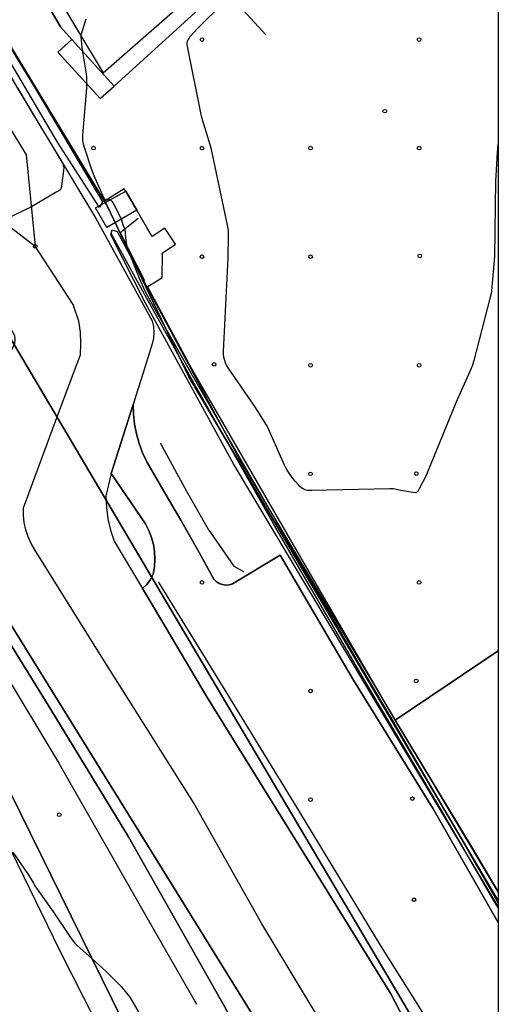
# Model space of a CAD drawing. Extents: x 0 to 85000, y -1 to 75000.
# Tile 25 of 147: x 39868 to 40000, y 60892 to 61164. Entities that reach past the tile are written whole.
import ezdxf

# ---------------------------------------------------------------- set-up
doc = ezdxf.new("R2010")
doc.units = 0
doc.header["$MEASUREMENT"] = 0
doc.header["$PDMODE"] = 33
doc.header["$PDSIZE"] = -3
for name, color, linetype in [('BOS3D_ACTIVE_POLY_CLIP', 227, 'CONTINUOUS'), ('BOS3D_PAVEMENT_MARKINGS_LI', 15, 'CONTINUOUS'), ('CONTOUR_CLIP', 120, 'CONTINUOUS'), ('DTM_INFOTECHBREAKS_CLIP', 4, 'CONTINUOUS'), ('DTM_POINT', 158, 'CONTINUOUS'), ('FRAME_POLY', 133, 'CONTINUOUS'), ('IMPERV_OTHER_CLIP', 126, 'CONTINUOUS'), ('LAND_CLIP', 14, 'CONTINUOUS'), ('PARCELS_FULL_17_CLIP', 7, 'CONTINUOUS'), ('PARKING_CLIP', 78, 'CONTINUOUS'), ('ROAD_CLIP', 197, 'CONTINUOUS'), ('SPOT_ELEV', 82, 'CONTINUOUS')]:
    doc.layers.add(name, color=color, linetype=linetype)

msp = doc.modelspace()

# ---------------------------------------------------------------- linework, layer by layer
at = {"layer": 'BOS3D_ACTIVE_POLY_CLIP'}
for points, elevation in [([(39782.97, 61373.71), (39814.44, 61402.15), (39817.43, 61404.84), (39874.51, 61456.37), (39878.8, 61460.24), (39909.28, 61487.75), (39993.37, 61395.42), (40000, 61388.14), (40000, 61269.43), (39970.1, 61242.24), (39983.44, 61227.58), (39893.81, 61146.05), (39882.09, 61158.94), (39878.97, 61162.37), (39814.55, 61272.76), (39799.92, 61300.58), (39787.8, 61331.59), (39780.77, 61371.71)], 36), ([(39890.54, 61114.04), (39889.73, 61112.52), (39878.17, 61130.54), (39832.36, 61208.18), (39767.83, 61313.9), (39746.97, 61349.46), (39751.79, 61409.63), (39752.4, 61410.47), (39753.78, 61409.47), (39748.92, 61350.06), (39769.55, 61314.92), (39834.08, 61209.2)], 16.62), ([(40000, 60923.22), (40000, 60919.32), (39926.83, 61041.7), (39902.47, 61086.07), (39892.84, 61104.95), (39893.28, 61106.3), (39894.62, 61105.86), (39928.56, 61042.71)], 15.54), ([(39899.08, 60881.81), (39825.48, 60845.02), (39717.82, 60791.88), (39715.77, 60796.04), (39682.85, 60896.68), (39839.8, 60974.15), (39850.82, 60979.59), (39850.93, 60979.36), (39898.8, 60882.38)], 34.5)]:
    msp.add_lwpolyline(points, close=True, dxfattribs=dict(at, elevation=elevation))
at = {"layer": 'BOS3D_PAVEMENT_MARKINGS_LI'}
msp.add_line((39924.02, 61173.15), (39935.75, 61160.18), dxfattribs=at)
at = {"layer": 'CONTOUR_CLIP'}
for points, elevation in [([(40000, 61130.22), (39999.82, 61129.28), (39999.74, 61128.69), (39999.66, 61127.7), (39999.18, 61119.79), (39998.91, 61098.96), (39998.11, 61089.46), (39998, 61088.68), (39997.77, 61087.71), (39993.23, 61070.23), (39992.85, 61068.9), (39992.4, 61067.81), (39988.25, 61058.47), (39980.43, 61039.33), (39980.01, 61038.43), (39978.12, 61034.71), (39977.83, 61034.21), (39977.5, 61033.81), (39977.36, 61033.73), (39977.05, 61033.65), (39976.33, 61033.69), (39973.07, 61034.28), (39971.02, 61034.7), (39970.05, 61034.78), (39948.35, 61034.24), (39947.37, 61034.27), (39946.81, 61034.42), (39946.09, 61034.74), (39945.58, 61035.04), (39945.13, 61035.41), (39944.72, 61035.82), (39943.82, 61036.85), (39943.2, 61037.61), (39941.66, 61039.91), (39941.26, 61040.59), (39940.92, 61041.3), (39936.6, 61051.03), (39935.99, 61052.27), (39932.7, 61057.5), (39925.17, 61068.45), (39924.87, 61068.96), (39924.7, 61069.31), (39924.51, 61069.86), (39924.24, 61070.8), (39924.03, 61071.75), (39923.99, 61072.14), (39923.99, 61072.74), (39925.36, 61098.49), (39925.43, 61104.84), (39925.39, 61106.23), (39925.15, 61107.6), (39920.72, 61128.5), (39920.35, 61129.83), (39918.32, 61136.41), (39917.97, 61137.75), (39914.12, 61156.94), (39914.02, 61157.52), (39914, 61157.91), (39914.09, 61158.46), (39914.23, 61158.8), (39914.41, 61159.13), (39914.85, 61159.71), (39917.05, 61162.12), (39919.02, 61164.16), (39929.84, 61174.62)], 9), ([(39885.18, 61155.54), (39884.99, 61156.75), (39884.74, 61158.63), (39884.67, 61159.72), (39884.7, 61160.1), (39884.78, 61160.48), (39886.02, 61164.63)], 10), ([(40000, 60920.26), (39998.73, 60922.43), (39984.12, 60947.9), (39971.19, 60970.12), (39960.72, 60987.9), (39938.65, 61025.68), (39915.06, 61066.67), (39903.92, 61086.46), (39902.38, 61089.39), (39900.83, 61092.91), (39900.14, 61094.52), (39898.92, 61097.56), (39897.89, 61100.26), (39897.51, 61101.38), (39897.33, 61102.14), (39897.07, 61104.07), (39896.8, 61106.46), (39896.43, 61107.36), (39895.93, 61108.96), (39895.68, 61109.6), (39893.49, 61113.76), (39893.3, 61114.07), (39893.09, 61114.33), (39892.84, 61114.52), (39892.7, 61114.56), (39892.4, 61114.57), (39891.75, 61114.54), (39891.46, 61114.59), (39891.3, 61114.69), (39891.08, 61114.93), (39890.65, 61115.76), (39888.26, 61121.22), (39887.56, 61123.21), (39885.69, 61128.82), (39885.37, 61129.96), (39885.16, 61131.11), (39885.14, 61131.69), (39885.18, 61132.48), (39886.25, 61145.48), (39886.28, 61146.27), (39886.28, 61147.26), (39886.23, 61148.64), (39886.15, 61149.42), (39885.18, 61155.54)], 10), ([(39867.09, 61145.56), (39871.44, 61138.17), (39879.34, 61125.08), (39879.61, 61124.57), (39879.75, 61124.22), (39879.85, 61123.67), (39879.79, 61122.72), (39879.29, 61118.46), (39879.22, 61118.09), (39879.1, 61117.75), (39879.02, 61117.59), (39878.78, 61117.32), (39878.48, 61117.09), (39877.99, 61116.78), (39870.91, 61112.68), (39864.19, 61109.48)], 11), ([(39865.77, 60934.37), (39870.06, 60928.14), (39870.71, 60927.15), (39871.5, 60925.74), (39871.91, 60925.09), (39877.03, 60917.8), (39881.54, 60911.05), (39882.23, 60910.09), (39882.95, 60909.24), (39883.62, 60908.56), (39887.67, 60904.93)], 11), ([(39887.67, 60904.93), (39889.69, 60903.12), (39891.55, 60901.37), (39895.23, 60897.79), (39895.77, 60897.23), (39896.15, 60896.77), (39898.09, 60894.25), (39901.89, 60887.82)], 11)]:
    msp.add_lwpolyline(points, dxfattribs=dict(at, elevation=elevation))
at = {"layer": 'DTM_INFOTECHBREAKS_CLIP'}
msp.add_line((39902.26, 61088.31, 10.28), (39892.94, 61105.26, 10.95), dxfattribs=at)
for points in [[(39731.2, 61435.43, 9.98), (39740.81, 61424.62, 9.98), (39741.98, 61423.29, 9.97), (39750.57, 61413.62, 9.9), (39748.44, 61389.2, 10.51), (39745.34, 61351.63, 11.56), (39745.51, 61349.96, 11.55), (39745.91, 61348.33, 11.58), (39746.53, 61346.77, 11.65), (39762.95, 61319.75, 11.99), (39787.62, 61278.45, 11.7), (39815.01, 61234.65, 11.44), (39840.41, 61191.42, 11.45), (39866.9, 61145.72, 11.01), (39888.61, 61109.64, 10.99), (39904.33, 61081.17, 10.24), (39904.67, 61079.6, 10.21), (39904.79, 61077.99, 10.2), (39904.68, 61076.38, 10.2), (39904.34, 61074.81, 10.2), (39901.32, 61065.31, 10.1)], [(39904.34, 61104.43, 9.01), (39902.82, 61106.99, 9.01), (39900.03, 61111.79, 9.1), (39897, 61117, 9.19), (39896.61, 61117.67, 9.2), (39891.17, 61114.26, 10.02), (39866.83, 61154.06, 10.52), (39842.64, 61195.39, 11.25), (39818.43, 61237.38, 12.2), (39793.36, 61278.89, 12.47), (39769.16, 61317.93, 12.22), (39749.6, 61350.81, 11.91), (39751.35, 61376.71, 10.84), (39753.9, 61409.44, 9.78), (39750.57, 61413.62, 9.9)], [(39876.27, 61173.79, 10.19), (39890.74, 61149.69, 9.87), (39914.36, 61170.42, 9.59), (39958.09, 61210.54, 9.15), (39980.69, 61229.93, 9.24), (39969.74, 61242.7, 9.15), (40000, 61270.53, 9.05)], [(39832.22, 61152.72, 11.4), (39831.16, 61172.46, 12), (39847.43, 61163.15, 11.89), (39869.51, 61127.01, 11.29), (39871.99, 61101.79, 10.78)], [(39832.22, 61152.72, 11.4), (39856.93, 61113.33, 11.14), (39871.99, 61101.79, 10.78)], [(39900.03, 61111.79, 9.1), (39891.81, 61106.96, 10.87), (39888.62, 61112.4, 10.87), (39897, 61117, 9.19)], [(39900.47, 61109.43, 9.53), (39895.43, 61105.53, 10.2), (39902.2, 61092.29, 9.49)], [(39883.57, 61069.39, 10.17), (39884.46, 61071.76, 10.22), (39884.62, 61074.88, 10.48), (39884.49, 61078, 10.57), (39884.06, 61081.1, 10.49), (39882.45, 61085.7, 10.78), (39871.99, 61101.79, 10.78)], [(39904.77, 61091.67, 9.23), (39907.07, 61093.15, 9.01), (39907.18, 61099.64, 9.01), (39907.07, 61099.84, 9.01)], [(40000, 60989.95, 9.44), (39971.48, 60970.86, 9.64), (39943.98, 61018.18, 9.38), (39915.28, 61067.86, 9.03), (39903.04, 61090.66, 9.41), (39904.77, 61091.67, 9.23)], [(40000, 60918.87, 10.38), (39999.5, 60919.71, 10.38), (39984.18, 60946.06, 10.6), (39963.04, 60981.92, 10.61), (39938.25, 61024.45, 10.72), (39915.05, 61065.32, 10.83), (39902.26, 61088.31, 10.28)], [(39874.55, 60976.63, 10.1), (39855.26, 61007.53, 10.1), (39843.28, 61027.74, 10.1), (39842.93, 61029.02, 10.1), (39842.88, 61030.35, 10.1), (39843.12, 61031.65, 10.1), (39862.9, 61068.37, 10.1)], [(39915.76, 60948.11, 10.2), (39889.92, 60988.93, 10.2), (39871.85, 61017.85, 10.2), (39870.84, 61019.62, 10.2), (39870.02, 61021.48, 10.2), (39869.39, 61023.41, 10.2), (39868.97, 61025.4, 10.2), (39868.75, 61027.43, 10.2), (39868.75, 61029.46, 10.2), (39878.4, 61055.63, 10.2), (39883.57, 61069.39, 10.17)], [(39901.32, 61065.31, 10.1), (39900.24, 61061.9, 10.1), (39899.02, 61058.04, 10.1), (39893.02, 61038.96, 10.1)], [(39939.74, 61016.46, 10.84), (39926.54, 61008.45, 10.66), (39925.62, 61008.18, 10.52), (39924.66, 61008.12, 10.42), (39923.71, 61008.27, 10.36), (39922.81, 61008.61, 10.35), (39922.01, 61009.14, 10.38), (39921.34, 61009.83, 10.46), (39916.81, 61017.97, 10.8), (39912.22, 61026.07, 10.91), (39907.56, 61034.14, 10.8), (39902.86, 61042.17, 10.47), (39901.68, 61044.67, 10.43), (39900.71, 61047.25, 10.37), (39899.96, 61049.91, 10.28), (39899.43, 61052.62, 10.18), (39899.12, 61055.36, 10.06), (39899.02, 61058.04, 10.1)], [(39906.53, 61047.47, 10.82), (39913.81, 61034.11, 10.93), (39919.79, 61023.63, 10.93), (39926.84, 61013.41, 10.93), (39929.54, 61011.93, 10.93)], [(39893.02, 61038.96, 10.1), (39891.54, 61032.83, 10.1), (39891.67, 61029.62, 10.1), (39892.09, 61026.44, 10.1), (39892.81, 61023.31, 10.1), (39893.82, 61020.27, 10.1), (39901.65, 61007.19, 10.1), (39904.97, 61001.64, 10.1), (39919.43, 60977.26, 10.1), (39944.84, 60936.32, 10.1), (39970.27, 60895.17, 10.1)], [(39893.02, 61038.96, 10.1), (39902.45, 61025.07, 10.1), (39903.38, 61023.25, 10.1), (39904.12, 61021.33, 10.1), (39904.64, 61019.35, 10.1), (39904.95, 61017.32, 10.1), (39905.04, 61015.27, 10.1), (39904.91, 61013.22, 10.1), (39904.56, 61011.2, 10.1), (39903.86, 61009.68, 10.1), (39902.88, 61008.33, 10.1), (39901.65, 61007.19, 10.1)], [(40000, 60914.87, 10.68), (39981.97, 60946.36, 10.81), (39959.96, 60981.86, 10.58), (39939.74, 61016.46, 10.84)], [(39905.95, 61009.09, 10.26), (39921.9, 60983.2, 10.32), (39943.45, 60948.01, 10.98), (39967.58, 60908.16, 10.55), (39988.04, 60875.63, 10.34), (39995.84, 60863.81, 10.1)], [(39861.93, 60986.4, 10.3), (39878.48, 60958.91, 10.09), (39903.2, 60915.61, 10.22), (39916.54, 60892.32, 10.38)], [(39902.19, 60930.74, 10.1), (39897.74, 60938.59, 10.1), (39874.55, 60976.63, 10.1)], [(39846.52, 60970.28, 10.79), (39856.95, 60951.75, 10.91), (39878.68, 60907.24, 11.17), (39891.92, 60881.13, 11.7)], [(39971.48, 60970.86, 9.64), (39992.79, 60935.54, 9.11), (40000, 60923.42, 9.11)], [(40000, 60802.59, 10.13), (39982.51, 60833.15, 10.09), (39958.1, 60875.6, 10.08), (39934.6, 60914.51, 10.09), (39915.76, 60948.11, 10.2)], [(39944.7, 60856.42, 10.17), (39925.19, 60890.16, 10.21), (39924.69, 60891.05, 10.21), (39902.19, 60930.74, 10.1)], [(39970.27, 60895.17, 10.1), (39994.61, 60848.51, 10.1), (40000, 60838.44, 10.1)]]:
    msp.add_polyline3d(points, dxfattribs=at)
at = {"layer": 'DTM_POINT'}
for p in [(39918.09, 61158.89, 8.77), (39978.09, 61158.89, 8.7), (39888.09, 61128.89, 9.86), (39918.09, 61128.89, 9.03), (39948.09, 61128.89, 8.8), (39978.09, 61128.89, 8.71), (39978.3, 61099.12, 8.63), (39918.09, 61098.89, 9.08), (39948.09, 61098.89, 8.72), (39921.44, 61069.14, 9.03), (39948.09, 61068.89, 8.69), (39978.09, 61068.89, 8.62), (39948.09, 61038.89, 8.86), (39977.33, 61038.97, 8.92), (39918.09, 61008.89, 10.7), (39978.09, 61008.89, 9.18), (39977.32, 60981.68, 9.22), (39948.09, 60978.89, 10.74), (39948.09, 60948.89, 10.81), (39976.24, 60949.14, 10.55), (39878.62, 60944.69, 10.52), (39976.69, 60921.22, 10.53)]:
    msp.add_point(p, dxfattribs=at)
at = {"layer": 'FRAME_POLY'}
msp.add_lwpolyline([(35000, 60000), (35000, 65000), (40000, 65000), (40000, 60000)], close=True, dxfattribs=at)
at = {"layer": 'IMPERV_OTHER_CLIP'}
msp.add_lwpolyline([(39900.03, 61111.79), (39891.8, 61106.96), (39888.62, 61112.4), (39897, 61117)], close=True, dxfattribs=at)
at = {"layer": 'LAND_CLIP'}
msp.add_lwpolyline([(40000, 64722.48), (40000, 60000)], dxfattribs=at)
at = {"layer": 'PARCELS_FULL_17_CLIP'}
for points in [[(40000, 60920.93), (39914.45, 61065.7), (39891.75, 61113.1), (39706.95, 61418.26), (39781.04, 61481.13), (39902.62, 61600.97), (40000, 61683.56)], [(40000, 60920.93), (39914.45, 61065.7), (39891.75, 61113.1), (39706.95, 61418.26), (39781.04, 61481.13), (39902.62, 61600.97), (40000, 61683.56)], [(40000, 60920.93), (39914.45, 61065.7), (39891.75, 61113.1), (39706.95, 61418.26), (39781.04, 61481.13), (39902.62, 61600.97), (40000, 61683.56)], [(40000, 60920.93), (40000, 60848.45), (39688.42, 61375.07), (39706.95, 61418.26), (39891.75, 61113.1), (39914.45, 61065.7)], [(40000, 60848.45), (40000, 60779.92), (39863.89, 60999.49), (39856.46, 61011.48), (39723.51, 60944.83), (39723.18, 60944.67), (39716.14, 60966.26), (39485.1, 61015.01), (39488.08, 61054.27), (39492.45, 61111.73), (39563.06, 61253.94), (39608.13, 61326.51), (39688.42, 61375.07)], [(40000, 60848.45), (40000, 60779.92), (39863.89, 60999.49), (39856.46, 61011.48), (39723.51, 60944.83), (39723.18, 60944.67), (39716.14, 60966.26), (39485.1, 61015.01), (39488.08, 61054.27), (39492.45, 61111.73), (39563.06, 61253.94), (39608.13, 61326.51), (39688.42, 61375.07)], [(40000, 60848.45), (40000, 60779.92), (39863.89, 60999.49), (39856.46, 61011.48), (39723.51, 60944.83), (39723.18, 60944.67), (39716.14, 60966.26), (39485.1, 61015.01), (39488.08, 61054.27), (39492.45, 61111.73), (39563.06, 61253.94), (39608.13, 61326.51), (39688.42, 61375.07)], [(40000, 60779.92), (40000, 60760.26), (39814.09, 60665.82), (39727.58, 60931.16), (39863.89, 60999.49)]]:
    msp.add_lwpolyline(points, close=True, dxfattribs=at)
at = {"layer": 'PARKING_CLIP'}
for points in [[(39814.54, 61272.76), (39878.97, 61162.37), (39882.09, 61158.94), (39878.24, 61155.44), (39889.96, 61142.56), (39893.81, 61146.05), (39983.44, 61227.58)], [(40000, 61269.43), (40000, 60989.95), (39971.48, 60970.86), (39943.98, 61018.18), (39915.28, 61067.86), (39903.04, 61090.66), (39904.77, 61091.67), (39907.07, 61093.15), (39907.18, 61099.64), (39907.07, 61099.84), (39910.78, 61102.35), (39907.8, 61106.77), (39904.34, 61104.43), (39902.82, 61106.99), (39900.03, 61111.79), (39897, 61117), (39896.61, 61117.67), (39891.17, 61114.26), (39866.83, 61154.06), (39842.64, 61195.39)], [(39994.61, 60848.51), (39970.27, 60895.17), (39944.84, 60936.32), (39919.43, 60977.26), (39904.97, 61001.64), (39901.65, 61007.19), (39902.88, 61008.33), (39903.86, 61009.68), (39904.56, 61011.2), (39904.91, 61013.22), (39905.04, 61015.27), (39904.95, 61017.32), (39904.64, 61019.35), (39904.12, 61021.33), (39903.38, 61023.25), (39902.44, 61025.07), (39893.02, 61038.96), (39899.02, 61058.04), (39899.12, 61055.36), (39899.43, 61052.62), (39899.96, 61049.91), (39900.71, 61047.25), (39901.68, 61044.67), (39902.86, 61042.17), (39907.56, 61034.14), (39912.21, 61026.07), (39916.81, 61017.97), (39921.33, 61009.83), (39922.01, 61009.14), (39922.81, 61008.61), (39923.71, 61008.27), (39924.66, 61008.12), (39925.62, 61008.18), (39926.54, 61008.45), (39939.74, 61016.46), (39959.96, 60981.86), (39981.97, 60946.36), (40000, 60914.87), (40000, 60838.44)], [(39855.26, 61007.53), (39874.55, 60976.63), (39897.74, 60938.59), (39902.19, 60930.74), (39924.69, 60891.05)], [(39898.8, 60882.38), (39850.93, 60979.36)]]:
    msp.add_lwpolyline(points, dxfattribs=at)
msp.add_lwpolyline([(39971.48, 60970.86), (40000, 60989.95), (40000, 60923.42), (39992.79, 60935.54)], close=True, dxfattribs=at)
at = {"layer": 'ROAD_CLIP'}
for points in [[(39924.69, 60891.05), (39902.19, 60930.74), (39897.74, 60938.59), (39874.55, 60976.63), (39855.26, 61007.53), (39843.28, 61027.74), (39842.93, 61029.02), (39842.88, 61030.35), (39843.12, 61031.65), (39862.9, 61068.37), (39865.96, 61074.04), (39866.14, 61074.54), (39866.31, 61074.98), (39866.45, 61075.99), (39866.38, 61077), (39857.66, 61092.33), (39830.63, 61138.71), (39816.84, 61163.3), (39788.41, 61213.22)], [(39840.41, 61191.42), (39866.9, 61145.72), (39888.61, 61109.64), (39904.33, 61081.17), (39904.67, 61079.6), (39904.79, 61077.99), (39904.68, 61076.38), (39904.34, 61074.81), (39901.32, 61065.31), (39900.24, 61061.9), (39899.02, 61058.04), (39893.02, 61038.96), (39891.54, 61032.83), (39891.67, 61029.62), (39892.09, 61026.44), (39892.81, 61023.31), (39893.82, 61020.27), (39901.65, 61007.19), (39904.97, 61001.64), (39919.43, 60977.26), (39944.84, 60936.32), (39970.27, 60895.17), (39994.61, 60848.51)]]:
    msp.add_lwpolyline(points, dxfattribs=at)
at = {"layer": 'SPOT_ELEV'}
for p in [(39968.62, 61139.1, 8.8), (39871.99, 61101.79, 10.78)]:
    msp.add_point(p, dxfattribs=at)

doc.saveas('drawing.dxf')
